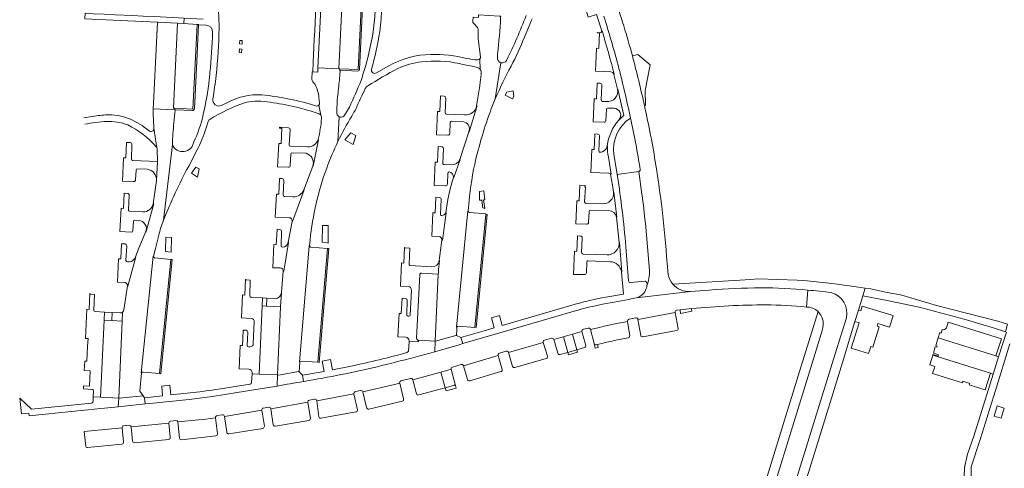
# Model space of a CAD drawing. Extents: x 152048 to 156914, y 461460 to 468786.
# Tile 52 of 256: x 155446 to 155718, y 461768 to 461892. Entities that reach past the tile are written whole.
import ezdxf

# ---------------------------------------------------------------- set-up
doc = ezdxf.new("R2010")
doc.units = 0
doc.header["$LTSCALE"] = 0.75
for name, color, linetype, lineweight in [('B-RO-VH-VERHARDING_ASFALT-GV', 251, 'CONTINUOUS', 18), ('B-RO-VH-VERHARDING_BEDRIJFSVLOERPLAAT-GV', 251, 'CONTINUOUS', 18), ('B-RO-VH-VERHARDING_BETONSTRAATSTEEN-GV', 251, 'CONTINUOUS', 18), ('B-RO-VH-VERHARDING_STRAATBAKSTEEN-GV', 251, 'CONTINUOUS', 18), ('B-RO-VH-VERHARDING_TEGEL-GV', 251, 'CONTINUOUS', 18)]:
    doc.layers.add(name, color=color, linetype=linetype, lineweight=lineweight)

msp = doc.modelspace()

# ---------------------------------------------------------------- linework, layer by layer
at = {"layer": 'B-RO-VH-VERHARDING_ASFALT-GV'}
msp.add_lwpolyline([(155719.123, 461802.208), (155715.165, 461789.295), (155713.598, 461784.288), (155713.516, 461784.026), (155713.146, 461782.841), (155712.784, 461781.684), (155712.404, 461780.471), (155712.395, 461780.441), (155711.028, 461776.073), (155708.5, 461768.219), (155708.43, 461765.978), (155708.792, 461763.343), (155709.129, 461762.091), (155709.362, 461761.226), (155710.62, 461758.8), (155727.026, 461735.748)], dxfattribs=at)
for points in [[(155714.763, 461782.257), (155715.605, 461785.051), (155717.558, 461784.463), (155716.715, 461781.669)], [(155714.763, 461782.257), (155716.715, 461781.669), (155717.558, 461784.463), (155715.605, 461785.051)]]:
    msp.add_lwpolyline(points, close=True, dxfattribs=at)
at = {"layer": 'B-RO-VH-VERHARDING_BEDRIJFSVLOERPLAAT-GV'}
for points in [[(155539.563, 461877.937), (155540.302, 461893.076), (155540.853, 461904.37), (155540.443, 461904.388), (155539.153, 461877.857), (155534.064, 461878.092), (155534.043, 461877.693), (155534.174, 461877.686)], [(155493.936, 461867.067), (155494.597, 461880.236), (155495.099, 461890.236), (155495.104, 461890.336), (155494.703, 461890.357), (155493.545, 461866.983), (155488.547, 461867.197), (155488.531, 461866.797), (155488.631, 461866.793), (155493.427, 461866.596)], [(155534.174, 461877.686), (155539.042, 461877.439)]]:
    msp.add_lwpolyline(points, dxfattribs=at)
for points in [[(155507.091, 461884.901), (155507.139, 461885.887), (155506.492, 461885.924), (155506.437, 461884.938)], [(155506.977, 461882.541), (155507.025, 461883.537), (155506.371, 461883.564), (155506.33, 461882.568)], [(155582.189, 461870.476), (155581.939, 461872.052), (155580.194, 461871.607), (155579.777, 461870.836), (155581.763, 461869.781)], [(155537.136, 461860.418), (155535.506, 461858.457), (155537.751, 461857.242), (155538.501, 461859.679)], [(155495.261, 461850.487), (155494.295, 461850.97), (155493.117, 461849.265), (155494.833, 461848.173)], [(155573.638, 461839.696), (155574.166, 461839.553), (155573.804, 461841.918), (155574.152, 461841.955), (155573.894, 461844.391), (155572.69, 461844.265), (155572.645, 461841.795), (155573.306, 461841.866)], [(155574.391, 461837.919), (155571.379, 461806.748), (155571.777, 461806.709), (155574.789, 461837.881)], [(155529.298, 461834.855), (155529.236, 461830.282), (155530.595, 461830.035), (155530.863, 461829.937), (155530.889, 461834.863)], [(155486.041, 461831.619), (155485.931, 461828.163), (155485.916, 461827.687), (155487.508, 461827.437), (155487.64, 461831.568)], [(155528.004, 461797.08), (155528.403, 461797.05), (155531.053, 461828.454), (155530.654, 461828.485)], [(155487.416, 461825.495), (155484.303, 461793.977), (155484.701, 461793.939), (155487.814, 461825.455)], [(155513.81, 461812.592), (155513.91, 461814.791), (155512.787, 461814.84), (155512.691, 461812.656)], [(155471.265, 461810.841), (155469.084, 461810.951), (155468.982, 461808.755), (155471.128, 461808.634)]]:
    msp.add_lwpolyline(points, close=True, dxfattribs=at)
for points in [[(155539.042, 461877.439, 0.3994071), (155539.563, 461877.937)], [(155493.427, 461866.596, 0.4224469), (155493.936, 461867.067)]]:
    msp.add_lwpolyline(points, format="xyb", dxfattribs=at)
at = {"layer": 'B-RO-VH-VERHARDING_BETONSTRAATSTEEN-GV'}
for points in [[(155533.828, 461878.103), (155535.078, 461904.629), (155529.327, 461904.887), (155529.281, 461903.928), (155528.049, 461878.37)], [(155533.828, 461878.103), (155534.064, 461878.092), (155539.153, 461877.857), (155540.443, 461904.388), (155536.162, 461904.58), (155535.078, 461904.629)], [(155489.294, 461890.643), (155483.735, 461890.937), (155482.632, 461868.609), (155482.554, 461867.043), (155488.531, 461866.797), (155488.547, 461867.197), (155488.137, 461867.214)], [(155491.009, 461890.553), (155489.294, 461890.643), (155488.137, 461867.214), (155488.547, 461867.197), (155493.545, 461866.983), (155494.703, 461890.357)], [(155511.842, 461793.817), (155516.916, 461793.584), (155517.738, 461812.368), (155513.81, 461812.592), (155512.691, 461812.656)], [(155686.513, 461810.061), (155678.376, 461812.586), (155677.976, 461811.297), (155677.338, 461811.492), (155676.373, 461808.334), (155677.501, 461807.989), (155675.317, 461800.971), (155680.12, 461799.476), (155680.613, 461801.061), (155680.725, 461801.422), (155681.297, 461801.244), (155683.053, 461806.887), (155682.492, 461807.061), (155682.717, 461807.787), (155685.911, 461806.793), (155686.891, 461809.943)], [(155631.342, 461811.154), (155631.242, 461811.893), (155628.071, 461811.546), (155628.19, 461810.576)], [(155471.128, 461808.634), (155468.982, 461808.755), (155467.991, 461787.47), (155473.035, 461787.18), (155473.998, 461808.473)], [(155599.782, 461799.87), (155599.597, 461800.528), (155597.051, 461799.801), (155597.233, 461799.154)], [(155697.837, 461799.051), (155697, 461796.362), (155698.428, 461795.917), (155698.314, 461795.553), (155697.821, 461793.98), (155706.054, 461791.431), (155706.188, 461791.861), (155708.078, 461791.27), (155707.944, 461790.841), (155712.344, 461789.466), (155713.819, 461794.077)]]:
    msp.add_lwpolyline(points, close=True, dxfattribs=at)
for points in [[(155614.913, 461881.63, 0.0135278), (155609.904, 461898.12)], [(155607.011, 461892.584, -0.0113074), (155610.941, 461879.127)], [(155618.215, 461867.924, 0.0122828), (155614.913, 461881.63)], [(155610.941, 461879.127, -0.0099956), (155614.389, 461864.508)], [(155621.381, 461851.482, 0.0176396), (155618.215, 461867.924)], [(155614.389, 461864.508, -0.015832), (155617.053, 461850.247)], [(155623.139, 461839.22, 0.005069), (155621.381, 461851.482)], [(155611.228, 461848.971, 0.4497283), (155610.763, 461848.429)], [(155610.763, 461848.429, -0.0114373), (155612.073, 461838.986)], [(155617.053, 461850.247, -0.4159934), (155616.633, 461849.708)], [(155618.475, 461835.463, 0.0103384), (155617.526, 461843.482)], [(155617.526, 461843.482, -0.0103384), (155618.475, 461835.463)], [(155569.912, 461838.471, -0.3823351), (155569.555, 461838.891)], [(155612.073, 461838.986, -0.0088993), (155613.102, 461828.987)], [(155624.508, 461824.483, 0.0063129), (155623.139, 461839.22)], [(155526.106, 461828.843, -0.4267092), (155525.761, 461829.248)], [(155482.955, 461825.948, -0.4534409), (155482.644, 461826.384)], [(155556.679, 461821.679, 0.429969), (155556.151, 461821.186)], [(155618.913, 461818.215, 0.0942104), (155619.643, 461822.44)], [(155619.643, 461822.44, -0.0942104), (155618.913, 461818.215)], [(155626.026, 461818.672, -0.1309658), (155624.783, 461821.334)], [(155613.863, 461819.594, 0.476321), (155614.402, 461819.121)], [(155618.384, 461819.458, -0.3764928), (155618.913, 461818.999)], [(155618.913, 461818.215, -0.0580209), (155618.736, 461817.475)], [(155618.913, 461818.999, -0.0586735), (155618.913, 461818.215)], [(155630.961, 461816.658, -0.2479874), (155626.026, 461818.672)], [(155618.736, 461817.475, -0.2619602), (155615.996, 461814.863)], [(155650.398, 461817.638, 0.0162898), (155636.094, 461817.037)], [(155663.381, 461817.012, 0.0252608), (155650.398, 461817.638)], [(155607.751, 461813.297, 0.0251231), (155598.794, 461811.192)], [(155615.996, 461814.863, -0.0113819), (155607.751, 461813.297)], [(155631.242, 461811.893, -0.0236322), (155651.852, 461812.944)], [(155651.852, 461812.944, -0.0183362), (155662.977, 461812.334)], [(155626.732, 461810.873, -0.4280518), (155627.153, 461811.445)], [(155566.437, 461806.756, -0.367746), (155566.873, 461807.092)], [(155603.29, 461806.126, -0.013239), (155613.555, 461808.352)], [(155613.555, 461808.352, 0.013239), (155603.29, 461806.126)], [(155613.555, 461808.352, -0.3957621), (155613.968, 461808.945)], [(155615.836, 461809.317, -0.439255), (155616.426, 461808.909)], [(155595.828, 461804.154, -0.0012062), (155598.347, 461804.871)], [(155598.347, 461804.871, 0.0012062), (155595.828, 461804.154)], [(155598.347, 461804.871, -0.0011595), (155600.97, 461805.606)], [(155600.97, 461805.606, 0.0011595), (155598.347, 461804.871)], [(155600.97, 461805.606, -0.4152335), (155601.35, 461806.231)], [(155602.669, 461806.525, -0.4393164), (155603.29, 461806.126)], [(155613.747, 461803.826, 0.403474), (155614.151, 461804.401)], [(155617.195, 461804.477, 0.4053939), (155617.768, 461804.071)], [(155627.106, 461805.847, 0.3631646), (155627.537, 461806.449)], [(155701.617, 461806.59, -0.3905389), (155700.462, 461806.127)], [(155555.319, 461803.703, 0.4104626), (155555.796, 461803.169)], [(155568.048, 461802.232, -0.0045098), (155560.294, 461799.991)], [(155590.302, 461802.584, -0.4145358), (155590.655, 461803.218)], [(155592.584, 461803.748, -0.4134695), (155593.181, 461803.387)], [(155593.181, 461803.387, -0.0011466), (155595.828, 461804.154)], [(155595.828, 461804.154, 0.0011466), (155593.181, 461803.387)], [(155601.688, 461801.134, 0.3742656), (155602.051, 461801.753)], [(155604.312, 461802.313, 0.3851035), (155604.925, 461801.912)], [(155604.925, 461801.912, -0.3851035), (155604.312, 461802.313)], [(155606.87, 461802.382, -0.0129881), (155610.789, 461803.263)], [(155560.294, 461799.991, -0.0061921), (155549.427, 461797.098)], [(155577.823, 461798.929, -0.4173028), (155578.165, 461799.562)], [(155580.078, 461800.142, -0.4190485), (155580.718, 461799.804)], [(155594.3, 461799.563, 0.4085129), (155594.928, 461799.228)], [(155523.029, 461797.08, -0.4034293), (155523.463, 461797.42)], [(155549.427, 461797.098, -0.0185388), (155529.362, 461792.724)], [(155567.571, 461796.464, -0.4244994), (155568.218, 461796.149)], [(155591.08, 461798.122, 0.4281002), (155591.438, 461798.743)], [(155479.351, 461794.072, -0.4061798), (155479.781, 461794.403)], [(155564.824, 461795.151, -0.4136687), (155565.175, 461795.772)], [(155578.589, 461794.506, 0.4240859), (155578.961, 461795.11)], [(155581.818, 461795.964, 0.395469), (155582.459, 461795.625)], [(155524.076, 461791.798, -0.0008219), (155516.783, 461790.54)], [(155529.362, 461792.724, -0.0007985), (155524.076, 461791.798)], [(155550.631, 461791.336, -0.4191652), (155550.992, 461791.963)], [(155553.647, 461792.64, -0.3956374), (155554.262, 461792.285)], [(155565.533, 461790.658, 0.2944157), (155565.91, 461791.069)], [(155565.91, 461791.069, -0.2944157), (155565.533, 461790.658)], [(155565.91, 461791.069, 0.109793), (155565.897, 461791.297)], [(155569.334, 461792.324, 0.411841), (155569.964, 461791.972)], [(155516.783, 461790.54, -0.0006565), (155512.09, 461789.743)], [(155537.998, 461788.394, -0.4306276), (155538.386, 461788.993)], [(155539.814, 461789.277, -0.3789813), (155540.438, 461788.931)], [(155555.286, 461788.424, 0.4449109), (155555.882, 461788.065)], [(155525.233, 461786.05, -0.384234), (155525.684, 461786.635)], [(155527.149, 461786.874, -0.4337947), (155527.709, 461786.445)], [(155542.107, 461784.161, 0.0048843), (155551.336, 461786.346)], [(155551.336, 461786.346, 0.3662144), (155551.731, 461786.961)], [(155501.651, 461782.592, -0.4234696), (155502.21, 461782.159)], [(155512.545, 461783.882, -0.4028751), (155512.973, 461784.449)], [(155514.465, 461784.688, -0.4979004), (155515.014, 461784.245)], [(155538.575, 461783.367, 0.4230215), (155538.985, 461783.962)], [(155541.492, 461784.568, 0.3757047), (155542.107, 461784.161)], [(155486.881, 461780.312, -0.3868205), (155487.312, 461780.856)], [(155488.826, 461781.053, -0.2437951), (155489.386, 461780.621)], [(155499.793, 461781.794, -0.4141966), (155500.209, 461782.365)], [(155525.497, 461781.025, 0.4025079), (155525.961, 461781.582)], [(155528.297, 461782.034, 0.4171946), (155528.87, 461781.618)], [(155473.957, 461779.002, -0.4543695), (155474.406, 461779.572)], [(155475.906, 461779.698, -0.4180512), (155476.459, 461779.234)], [(155499.867, 461776.803, 0.4091613), (155500.322, 461777.333)], [(155502.862, 461777.78, 0.4056685), (155503.441, 461777.363)], [(155512.819, 461778.843, 0.3923014), (155513.253, 461779.439)], [(155515.7, 461779.85, 0.4175278), (155516.299, 461779.436)], [(155473.909, 461774.51, 0.3839472), (155474.346, 461775.06)], [(155476.835, 461775.304, 0.3654775), (155477.392, 461774.862)], [(155486.832, 461775.816, 0.3796096), (155487.282, 461776.378)], [(155489.81, 461776.121, 0.3606305), (155490.35, 461775.691)], [(155463.91, 461774.027, 0.44428), (155464.454, 461773.567)]]:
    msp.add_lwpolyline(points, format="xyb", dxfattribs=at)
for points in [[(155617.526, 461843.482), (155616.633, 461849.708), (155611.228, 461848.971)], [(155616.633, 461849.708), (155617.526, 461843.482)], [(155569.555, 461838.891), (155569.455, 461838.901), (155566.337, 461806.765), (155566.437, 461806.756)], [(155566.873, 461807.092), (155571.369, 461806.648), (155571.379, 461806.748), (155574.391, 461837.919), (155574.4, 461838.019), (155569.912, 461838.471)], [(155619.643, 461822.44), (155618.475, 461835.463)], [(155618.475, 461835.463), (155619.643, 461822.44)], [(155525.761, 461829.248), (155525.661, 461829.256), (155522.929, 461797.089), (155523.029, 461797.08)], [(155530.654, 461828.485), (155526.106, 461828.843)], [(155613.102, 461828.987), (155613.863, 461819.594)], [(155482.644, 461826.384), (155482.547, 461826.408), (155479.251, 461794.082), (155479.351, 461794.072)], [(155523.463, 461797.42), (155528.004, 461797.08), (155530.654, 461828.485)], [(155479.781, 461794.403), (155484.303, 461793.977), (155487.416, 461825.495)], [(155487.416, 461825.495), (155482.955, 461825.948)], [(155624.783, 461821.334), (155624.508, 461824.483)], [(155556.151, 461821.186), (155555.319, 461803.703)], [(155555.796, 461803.169), (155560.432, 461802.926), (155561.299, 461821.443), (155556.679, 461821.679)], [(155614.402, 461819.121), (155618.384, 461819.458)], [(155636.094, 461817.037), (155630.961, 461816.658), (155615.996, 461814.863)], [(155615.996, 461814.863), (155630.961, 461816.658)], [(155662.977, 461812.334), (155663.381, 461817.012)], [(155598.794, 461811.192), (155578.302, 461805.224), (155568.048, 461802.232)], [(155616.426, 461808.909), (155626.732, 461810.873)], [(155627.537, 461806.449), (155626.732, 461810.873), (155616.426, 461808.909), (155617.195, 461804.477)], [(155627.153, 461811.445), (155628.071, 461811.546), (155631.242, 461811.893)], [(155614.151, 461804.401), (155613.555, 461808.352)], [(155613.968, 461808.945), (155615.836, 461809.317)], [(155700.462, 461806.127), (155700.159, 461805.151), (155699.779, 461805.27), (155699.327, 461803.817), (155715.305, 461798.846), (155716.79, 461803.577), (155702.096, 461808.159), (155701.617, 461806.59)], [(155599.597, 461800.528), (155598.347, 461804.871)], [(155598.347, 461804.871), (155599.597, 461800.528), (155601.688, 461801.134)], [(155602.051, 461801.753), (155600.97, 461805.606)], [(155601.35, 461806.231), (155602.669, 461806.525)], [(155603.29, 461806.126), (155604.312, 461802.313)], [(155617.768, 461804.071), (155627.106, 461805.847)], [(155580.718, 461799.804), (155590.302, 461802.584)], [(155591.438, 461798.743), (155590.302, 461802.584), (155580.718, 461799.804), (155581.818, 461795.964)], [(155590.655, 461803.218), (155592.584, 461803.748)], [(155593.181, 461803.387), (155594.3, 461799.563)], [(155594.928, 461799.228), (155597.051, 461799.801), (155595.828, 461804.154)], [(155595.828, 461804.154), (155597.051, 461799.801), (155599.597, 461800.528)], [(155604.312, 461802.313), (155604.642, 461801.011), (155605.482, 461801.207), (155605.272, 461801.995)], [(155604.925, 461801.912), (155605.272, 461801.995), (155606.87, 461802.382)], [(155605.272, 461801.995), (155604.925, 461801.912)], [(155610.789, 461803.263), (155613.747, 461803.826)], [(155568.218, 461796.149), (155577.823, 461798.929)], [(155578.961, 461795.11), (155577.823, 461798.929), (155568.218, 461796.149), (155569.334, 461792.324)], [(155578.165, 461799.562), (155580.078, 461800.142)], [(155565.175, 461795.772), (155567.571, 461796.464)], [(155582.459, 461795.625), (155591.08, 461798.122)], [(155554.262, 461792.285), (155561.996, 461794.384), (155564.824, 461795.151)], [(155555.882, 461788.065), (155563.202, 461790.031), (155561.996, 461794.384), (155554.262, 461792.285), (155555.286, 461788.424)], [(155565.897, 461791.297), (155564.824, 461795.151), (155561.996, 461794.384), (155563.202, 461790.031)], [(155569.964, 461791.972), (155578.589, 461794.506)], [(155540.438, 461788.931), (155549.159, 461790.984), (155550.631, 461791.336)], [(155551.731, 461786.961), (155550.631, 461791.336), (155549.159, 461790.984), (155540.438, 461788.931), (155541.492, 461784.568)], [(155550.992, 461791.963), (155553.647, 461792.64)], [(155563.428, 461789.218), (155566.243, 461789.983), (155565.91, 461791.069)], [(155512.09, 461789.743), (155505.791, 461788.708), (155498.899, 461787.627), (155492.501, 461786.84), (155482.532, 461785.822), (155480.304, 461785.593), (155472.929, 461784.837), (155467.135, 461784.243), (155452.777, 461782.743), (155448.301, 461782.298)], [(155527.709, 461786.445), (155537.998, 461788.394)], [(155538.985, 461783.962), (155537.998, 461788.394), (155527.709, 461786.445), (155528.297, 461782.034)], [(155538.386, 461788.993), (155539.814, 461789.277)], [(155563.202, 461790.031), (155565.533, 461790.658)], [(155565.533, 461790.658), (155563.202, 461790.031), (155563.428, 461789.218)], [(155515.014, 461784.245), (155525.233, 461786.05)], [(155525.961, 461781.582), (155525.233, 461786.05), (155515.014, 461784.245), (155515.7, 461779.85)], [(155525.684, 461786.635), (155527.149, 461786.874)], [(155500.209, 461782.365), (155501.651, 461782.592)], [(155502.21, 461782.159), (155512.545, 461783.882)], [(155513.253, 461779.439), (155512.545, 461783.882), (155502.21, 461782.159), (155502.862, 461777.78)], [(155512.973, 461784.449), (155514.465, 461784.688)], [(155528.87, 461781.618), (155538.575, 461783.367)], [(155487.282, 461776.378), (155486.881, 461780.312), (155476.459, 461779.234), (155476.835, 461775.304)], [(155476.459, 461779.234), (155486.881, 461780.312)], [(155487.312, 461780.856), (155488.826, 461781.053)], [(155500.322, 461777.333), (155499.793, 461781.794), (155496.972, 461781.421), (155489.386, 461780.621), (155489.81, 461776.121)], [(155489.386, 461780.621), (155496.972, 461781.421), (155499.793, 461781.794)], [(155516.299, 461779.436), (155525.497, 461781.025)], [(155474.346, 461775.06), (155473.957, 461779.002), (155463.529, 461777.942), (155463.851, 461774.636), (155463.91, 461774.027)], [(155463.529, 461777.942), (155473.957, 461779.002)], [(155474.406, 461779.572), (155475.906, 461779.698)], [(155503.441, 461777.363), (155512.819, 461778.843)], [(155464.454, 461773.567), (155473.909, 461774.51)], [(155477.392, 461774.862), (155486.832, 461775.816)], [(155490.35, 461775.691), (155499.867, 461776.803)]]:
    msp.add_lwpolyline(points, dxfattribs=at)
at = {"layer": 'B-RO-VH-VERHARDING_STRAATBAKSTEEN-GV'}
for points in [[(155544.252, 461902.367, -0.0225014), (155543.398, 461889.124)], [(155545.113, 461888.321, 0.0263922), (155546.033, 461903.024)], [(155500.758, 461889.271, 0.0586211), (155499.822, 461898.21)], [(155577.654, 461882.266, 0.0172959), (155578.516, 461892.211)], [(155585.556, 461892.805, -0.0271875), (155580.091, 461880.419)], [(155586.997, 461891.488, -0.0438294), (155587.213, 461891.893)], [(155497.096, 461890.158, -0.4137082), (155498.956, 461888.187)], [(155499.934, 461876.231, 0.022696), (155500.758, 461889.271)], [(155570.807, 461891.299, 0.230419), (155571.078, 461890.582)], [(155572.081, 461889.503, -0.1891392), (155572.298, 461888.851)], [(155498.956, 461888.187, -0.0200748), (155498.22, 461877.028)], [(155543.318, 461888.406, -0.042179), (155539.95, 461874.851)], [(155542.852, 461877.948, 0.0309664), (155545.113, 461888.321)], [(155572.272, 461887.822, 0.0166482), (155572.344, 461886.381)], [(155581.391, 461878.818, 0.0244879), (155585.098, 461886.867)], [(155606.448, 461888.549, -0.3648058), (155606.154, 461888.056)], [(155609.89, 461876.539, 0.0093006), (155606.538, 461888.576)], [(155559.193, 461882.064, 0.125241), (155547.655, 461878.903)], [(155569.147, 461880.958, 0.0628942), (155559.193, 461882.064)], [(155572.111, 461880.552, -0.0485955), (155569.147, 461880.958)], [(155572.737, 461880.811, -0.2036974), (155572.111, 461880.552)], [(155572.987, 461881.435, -0.2016572), (155572.737, 461880.811)], [(155578.535, 461879.764, -0.3787252), (155577.608, 461881.261)], [(155541.818, 461873.36, -0.0210604), (155550.138, 461878.185)], [(155544.23, 461876.954, -0.6592799), (155542.852, 461877.948)], [(155550.138, 461878.185, -0.0750472), (155556.641, 461880.009)], [(155556.641, 461880.009, -0.0851047), (155567.169, 461879.511)], [(155567.169, 461879.511, 0.0147968), (155571.099, 461878.753)], [(155572.073, 461878.496, -0.1573956), (155572.887, 461877.841)], [(155572.887, 461877.841, -0.1750114), (155573.151, 461876.72)], [(155577.026, 461869.838, -0.0130784), (155581.391, 461878.818)], [(155580.091, 461880.419, -0.3594127), (155578.535, 461879.764)], [(155498.037, 461875.14, -0.0310907), (155496.362, 461865.444)], [(155498.22, 461877.028, -0.0058738), (155498.037, 461875.14)], [(155499.074, 461869.826, 0.0075056), (155499.934, 461876.231)], [(155526.393, 461875.227, 0.2061256), (155526.655, 461874.509)], [(155533.601, 461871.541, 0.0056389), (155534.079, 461876.139)], [(155573.151, 461876.72, -0.0119414), (155571.883, 461867.845)], [(155608.941, 461877.231, -0.3890784), (155609.805, 461876.517)], [(155527.32, 461873.758, -0.0766443), (155528.334, 461870.182)], [(155539.95, 461874.851, -0.0194139), (155536.742, 461867.543)], [(155538.581, 461867.172, -0.0064702), (155541.11, 461872.627)], [(155541.11, 461872.627, -0.1714174), (155541.818, 461873.36)], [(155606.463, 461873.565, 0.3715325), (155606.001, 461874.131)], [(155610.785, 461872.468, -0.5138662), (155607.757, 461869.033)], [(155501.45, 461867.98, -0.6305019), (155499.074, 461869.826)], [(155512.528, 461870.904, 0.1446347), (155502.883, 461868.657)], [(155527.786, 461867.771, 0.0514589), (155512.528, 461870.904)], [(155533.313, 461866.176, -0.035031), (155533.601, 461871.541)], [(155563.379, 461869.994, 0.4003367), (155562.928, 461870.527)], [(155572.04, 461854.662, -0.034921), (155577.026, 461869.838)], [(155482.554, 461867.043, 0.0248719), (155482.776, 461861.735)], [(155498.158, 461864.126, -0.0585176), (155508.093, 461868.78)], [(155508.093, 461868.78, -0.0987107), (155514.85, 461868.861)], [(155514.85, 461868.861, -0.0480706), (155528.418, 461865.677)], [(155528.333, 461868.088, -0.1991354), (155527.786, 461867.771)], [(155528.496, 461868.696, -0.1988326), (155528.333, 461868.088)], [(155537.379, 461865.026, 0.0316695), (155538.581, 461867.172)], [(155571.883, 461867.845, -0.3939711), (155568.525, 461865.359)], [(155571.511, 461866.125, 0.0332068), (155571.985, 461867.822)], [(155571.985, 461867.822, -0.0332068), (155571.511, 461866.125)], [(155606.618, 461869.089, -0.3948087), (155606.246, 461869.53)], [(155607.723, 461866.814, -0.4181884), (155608.141, 461867.221)], [(155609.744, 461867.197, -0.6737118), (155611.113, 461863.951)], [(155470.361, 461865.393, 0.0363585), (155466.374, 461865.024)], [(155476.125, 461864.244, 0.0976676), (155470.361, 461865.393)], [(155481.315, 461861.037, 0.073911), (155476.125, 461864.244)], [(155488.288, 461863.154, 0.0046561), (155488.631, 461866.793)], [(155496.362, 461865.444, -0.0631067), (155493.748, 461857.901)], [(155529.037, 461864.474, -0.0439901), (155528.125, 461858.564)], [(155528.418, 461865.677, -0.1443919), (155528.886, 461865.266)], [(155528.886, 461865.266, -0.1904734), (155529.037, 461864.474)], [(155533.937, 461864.872, -0.3452899), (155533.313, 461866.176)], [(155533.572, 461858.007, -0.0243775), (155537.379, 461865.026)], [(155535.186, 461865.005, -0.2906617), (155533.937, 461864.872)], [(155563.534, 461865.595, -0.4619035), (155563.196, 461866.064)], [(155611.186, 461863.888, -0.0439999), (155612.542, 461865.214)], [(155463.704, 461862.808, -0.0311252), (155469.648, 461863.577)], [(155469.648, 461863.577, -0.1040645), (155475.512, 461862.591)], [(155475.512, 461862.591, -0.1041206), (155483.381, 461856.554)], [(155482.776, 461861.735, -0.7146387), (155481.315, 461861.037)], [(155487.856, 461857.166, -0.021053), (155488.288, 461863.154)], [(155494.962, 461856.284, 0.0444403), (155497.465, 461862.605)], [(155497.736, 461863.572, -0.1947134), (155498.158, 461864.126)], [(155520.367, 461861.251, 0.4334368), (155519.905, 461861.795)], [(155564.598, 461863.288, -0.4021697), (155564.98, 461863.652)], [(155568.113, 461863.513, -0.5078322), (155569.7, 461860.699)], [(155607.057, 461863.359, 0.4497113), (155607.595, 461863.835)], [(155563.904, 461859.731, 0.4240321), (155564.446, 461860.189)], [(155605.824, 461859.492, 0.4328283), (155605.358, 461860.024)], [(155476.66, 461857.183, 0.4128264), (155476.175, 461857.713)], [(155483.381, 461856.554, -0.1074676), (155483.58, 461856.28)], [(155483.58, 461856.28, -0.1209186), (155483.647, 461855.908)], [(155493.748, 461857.901, -0.7710722), (155487.856, 461857.166)], [(155520.475, 461856.766, -0.4091343), (155520.081, 461857.137)], [(155528.125, 461858.564, -0.35756), (155525.24, 461856.589)], [(155530.471, 461850.662, -0.0243424), (155533.572, 461858.007)], [(155562.737, 461856.026, 0.4039148), (155562.268, 461856.59)], [(155607.933, 461856.849, -0.2072583), (155607.247, 461855.595)], [(155608.262, 461853.742, -0.0622378), (155608.053, 461856.843)], [(155520.555, 461854.543, -0.4130564), (155520.958, 461854.91)], [(155524.766, 461854.761, -0.4269717), (155526.665, 461851.25)], [(155569.958, 461842.831, -0.0365283), (155572.04, 461854.662)], [(155605.978, 461855.054, -0.4837896), (155605.607, 461855.481)], [(155606.628, 461855.168, -0.2062844), (155605.978, 461855.054)], [(155476.883, 461852.802, -0.4433768), (155476.525, 461853.195)], [(155485.402, 461836.269, -0.0299761), (155492.369, 461851.25)], [(155519.901, 461850.925, 0.4074114), (155520.421, 461851.431)], [(155525.9, 461830.886, -0.0626475), (155530.471, 461850.662)], [(155562.895, 461851.633, -0.4229436), (155562.558, 461852.041)], [(155567.243, 461853.075, -0.32927), (155564.891, 461851.566)], [(155477.816, 461850.131, -0.4136958), (155478.213, 461850.498)], [(155480.902, 461850.385, -0.3844164), (155483.492, 461847.247)], [(155565.488, 461848.089, 0.0434243), (155563.36, 461838.373)], [(155563.939, 461849.262, -0.3527825), (155564.297, 461849.624)], [(155564.297, 461849.624, -0.3828994), (155565.488, 461848.089)], [(155608.437, 461849.32, -0.3924979), (155608.897, 461848.96)], [(155477.159, 461846.985, 0.4501928), (155477.69, 461847.458)], [(155518.664, 461847.27, 0.4055078), (155518.189, 461847.784)], [(155563.28, 461845.765, 0.4183192), (155563.799, 461846.25)], [(155475.955, 461843.152, 0.3975786), (155475.486, 461843.709)], [(155518.802, 461842.844, -0.3631889), (155518.463, 461843.265)], [(155524.14, 461844.73, -0.3339552), (155521.168, 461842.768)], [(155562.086, 461841.994, 0.4681915), (155561.602, 461842.533)], [(155609.676, 461844.015, -0.4693567), (155606.635, 461840.856)], [(155482.596, 461840.815, -0.3547593), (155479.711, 461838.604)], [(155602.094, 461840.954, -0.4027751), (155601.708, 461841.375)], [(155476.12, 461838.778, -0.4585207), (155475.77, 461839.174)], [(155520.081, 461836.999, -0.505298), (155520.898, 461835.936)], [(155562.256, 461837.594, -0.4638443), (155561.882, 461838.007)], [(155563.36, 461838.373, -0.3086144), (155562.256, 461837.594)], [(155602.929, 461838.704, -0.3980347), (155603.341, 461839.106)], [(155608.338, 461838.952, -0.3329847), (155610.519, 461837.16)], [(155477.111, 461835.946, -0.4024), (155477.505, 461836.315)], [(155478.51, 461836.259, -0.5295953), (155480.476, 461832.965)], [(155484.08, 461832.199, -0.0289689), (155485.402, 461836.269)], [(155602.251, 461835.163, 0.4213244), (155602.791, 461835.639)], [(155476.452, 461832.99, 0.4), (155476.972, 461833.46)], [(155518.024, 461833.236, 0.4103322), (155517.544, 461833.743)], [(155561.511, 461831.81, -0.4081633), (155562.295, 461830.83)], [(155601.042, 461831.385, 0.4284131), (155600.598, 461831.942)], [(155475.25, 461829.226, 0.428506), (155474.794, 461829.736)], [(155518.244, 461828.842, -0.3973454), (155517.873, 461829.221)], [(155519.846, 461830.198, -0.3150357), (155518.244, 461828.842)], [(155562.295, 461830.83, 0.0056856), (155561.541, 461825.185)], [(155611.254, 461830.191, -0.4263468), (155607.94, 461826.717)], [(155477.636, 461826.222, -0.3170731), (155476.048, 461824.773)], [(155601.319, 461826.961, -0.418686), (155600.87, 461827.379)], [(155475.436, 461824.808, -0.389615), (155475.012, 461825.213)], [(155553.568, 461823.772, -0.4433798), (155553.221, 461824.165)], [(155561.541, 461825.185, -0.4008586), (155559.481, 461823.456)], [(155602.28, 461824.692, -0.4143245), (155602.683, 461825.071)], [(155608.758, 461824.848, -0.3668386), (155611.893, 461821.994)], [(155517.615, 461823.12, -0.4093527), (155518.498, 461822.205)], [(155556.151, 461821.186, -0.429969), (155556.679, 461821.679)], [(155561.299, 461821.443, -0.0187726), (155561.438, 461823.305)], [(155561.438, 461823.305, 0.0187726), (155561.299, 461821.443)], [(155601.651, 461821.28, 0.4480031), (155602.178, 461821.782)], [(155474.856, 461819.123, -0.3561177), (155475.432, 461818.146)], [(155552.986, 461817.978, -0.4040217), (155553.875, 461817.038)], [(155509.588, 461814.981, -0.4079062), (155509.209, 461815.406)], [(155517.967, 461816.349, -0.3870416), (155516.214, 461814.689)], [(155669.779, 461816.347, 0.0095288), (155663.381, 461817.012)], [(155674.001, 461809.393, 0.3945948), (155669.779, 461816.347)], [(155552.704, 461814.198, 0.3879314), (155552.281, 461814.719)], [(155466.563, 461811.078, -0.4077488), (155466.171, 461811.51)], [(155474.109, 461810.927, -0.177638), (155473.502, 461810.727)], [(155474.457, 461811.6, -0.2130824), (155474.109, 461810.927)], [(155553.011, 461809.773, -0.4219359), (155552.605, 461810.187)], [(155553.55, 461810.135, -0.3727669), (155553.135, 461809.775)], [(155662.977, 461812.334, -0.1943488), (155666.159, 461811.084)], [(155666.159, 461811.084, -0.0383029), (155666.607, 461810.594)], [(155666.607, 461810.594, -0.2484491), (155667.378, 461806.13)], [(155509.662, 461809.189, -0.4266093), (155510.472, 461808.213)], [(155508.68, 461805.403, 0.3763817), (155508.204, 461805.934)], [(155566.326, 461804.44, 0.0039184), (155566.437, 461806.756)], [(155508.898, 461801.34, -0.4024856), (155508.502, 461801.744)], [(155510.213, 461802.259, -0.397139), (155509.307, 461801.347)], [(155552.341, 461803.978, -0.3787793), (155553.243, 461803.032)], [(155555.796, 461803.169, -0.4104626), (155555.319, 461803.703)], [(155508.981, 461795.176, -0.3899129), (155509.86, 461794.229)], [(155465.696, 461789.593, -0.4347544), (155466.082, 461789.151)]]:
    msp.add_lwpolyline(points, format="xyb", dxfattribs=at)
for points in [[(155496.373, 461891.82), (155491.086, 461892.084), (155491.009, 461890.553), (155494.703, 461890.357), (155495.104, 461890.336), (155495.099, 461890.236), (155497.096, 461890.158)], [(155578.516, 461892.211), (155578.531, 461892.611), (155578.111, 461892.627), (155572.423, 461892.947), (155572.388, 461892.242), (155570.98, 461892.312), (155570.88, 461892.317), (155570.807, 461891.299)], [(155585.098, 461886.867), (155586.997, 461891.488)], [(155543.398, 461889.124), (155543.318, 461888.406)], [(155571.078, 461890.582), (155572.081, 461889.503)], [(155572.298, 461888.851), (155572.272, 461887.822)], [(155572.344, 461886.381), (155572.987, 461881.435)], [(155606.154, 461888.056), (155605.185, 461888.098), (155605.182, 461888.038), (155605.819, 461888.009), (155605.625, 461883.712), (155604.984, 461883.741), (155604.699, 461877.419)], [(155606.538, 461888.576), (155606.448, 461888.549)], [(155572.737, 461880.811), (155572.887, 461877.841)], [(155572.887, 461877.841), (155572.737, 461880.811)], [(155577.608, 461881.261), (155577.654, 461882.266)], [(155534.079, 461876.139), (155534.174, 461877.686), (155534.043, 461877.693), (155534.064, 461878.092), (155533.828, 461878.103), (155528.049, 461878.37), (155527.991, 461877.155), (155526.617, 461877.221), (155526.478, 461877.228), (155526.393, 461875.227)], [(155547.655, 461878.903), (155544.23, 461876.954)], [(155571.099, 461878.753), (155572.073, 461878.496)], [(155577.026, 461869.838), (155578.535, 461879.764)], [(155578.535, 461879.764), (155577.026, 461869.838)], [(155604.699, 461877.419), (155608.941, 461877.231)], [(155609.805, 461876.517), (155609.89, 461876.539)], [(155526.655, 461874.509), (155527.32, 461873.758)], [(155606.001, 461874.131), (155605.182, 461874.166), (155605.174, 461873.977), (155604.985, 461869.773), (155604.348, 461869.802), (155604.063, 461863.473), (155607.057, 461863.359)], [(155606.246, 461869.53), (155606.463, 461873.565)], [(155612.542, 461865.214), (155610.874, 461872.489), (155610.785, 461872.468)], [(155528.334, 461870.182), (155528.496, 461868.696)], [(155562.928, 461870.527), (155561.938, 461870.59), (155561.735, 461866.282), (155561.11, 461866.312), (155560.806, 461859.881), (155563.904, 461859.731)], [(155563.196, 461866.064), (155563.379, 461869.994)], [(155488.631, 461866.793), (155488.531, 461866.797), (155482.554, 461867.043)], [(155502.883, 461868.657), (155501.45, 461867.98)], [(155528.333, 461868.088), (155528.886, 461865.266)], [(155528.886, 461865.266), (155528.333, 461868.088)], [(155536.742, 461867.543), (155535.745, 461865.835), (155535.186, 461865.005)], [(155571.985, 461867.822), (155571.883, 461867.845)], [(155571.883, 461867.845), (155571.985, 461867.822)], [(155607.757, 461869.033), (155606.618, 461869.089)], [(155608.141, 461867.221), (155609.744, 461867.197)], [(155466.374, 461865.024), (155463.414, 461864.539)], [(155533.572, 461858.007), (155533.937, 461864.872)], [(155533.937, 461864.872), (155533.572, 461858.007)], [(155568.525, 461865.359), (155563.534, 461865.595)], [(155571.511, 461866.125), (155569.821, 461860.662), (155569.7, 461860.699), (155567.243, 461853.075), (155567.362, 461853.035), (155565.596, 461848.045), (155565.488, 461848.089)], [(155569.7, 461860.699), (155569.821, 461860.662), (155571.511, 461866.125)], [(155607.595, 461863.835), (155607.723, 461866.814)], [(155482.776, 461861.735), (155483.58, 461856.28)], [(155483.58, 461856.28), (155482.776, 461861.735)], [(155497.465, 461862.605), (155497.736, 461863.572)], [(155519.905, 461861.795), (155517.434, 461862.002), (155517.421, 461861.714), (155518.057, 461861.684), (155517.859, 461857.467), (155517.223, 461857.497), (155516.921, 461851.078), (155519.901, 461850.925)], [(155564.446, 461860.189), (155564.598, 461863.288)], [(155564.98, 461863.652), (155568.113, 461863.513)], [(155611.113, 461863.951), (155611.186, 461863.888)], [(155520.081, 461857.137), (155520.367, 461861.251)], [(155605.358, 461860.024), (155604.54, 461860.1), (155604.534, 461859.976), (155604.346, 461855.78), (155603.709, 461855.809), (155603.425, 461849.493)], [(155605.607, 461855.481), (155605.824, 461859.492)], [(155476.175, 461857.713), (155475.206, 461857.78), (155475.005, 461853.527), (155474.356, 461853.558), (155474.051, 461847.102), (155477.159, 461846.985)], [(155476.525, 461853.195), (155476.66, 461857.183)], [(155485.402, 461836.269), (155487.856, 461857.166)], [(155487.856, 461857.166), (155485.402, 461836.269)], [(155492.369, 461851.25), (155494.962, 461856.284)], [(155528.125, 461858.564), (155528.222, 461858.54), (155526.759, 461851.214), (155526.665, 461851.25), (155524.14, 461844.73), (155524.233, 461844.694), (155520.997, 461835.918), (155520.898, 461835.936), (155519.846, 461830.198), (155519.944, 461830.18), (155518.598, 461822.195), (155518.498, 461822.205), (155517.967, 461816.349), (155517.738, 461812.368), (155516.916, 461793.584), (155517.245, 461793.569), (155522.722, 461794.53), (155522.835, 461794.421), (155523.029, 461797.08), (155522.929, 461797.089), (155525.661, 461829.256), (155525.761, 461829.248), (155525.9, 461830.886)], [(155525.24, 461856.589), (155520.475, 461856.766)], [(155526.665, 461851.25), (155526.759, 461851.214), (155528.222, 461858.54), (155528.125, 461858.564)], [(155562.268, 461856.59), (155561.29, 461856.654), (155561.284, 461856.526), (155561.086, 461852.332), (155560.458, 461852.362), (155560.153, 461845.909), (155563.28, 461845.765)], [(155562.558, 461852.041), (155562.737, 461856.026)], [(155608.053, 461856.843), (155607.933, 461856.849)], [(155483.647, 461855.908), (155483.76, 461852.529), (155483.492, 461847.247), (155482.596, 461840.815), (155482.695, 461840.801), (155480.568, 461832.926), (155480.476, 461832.965), (155478.383, 461828.085), (155477.636, 461826.222), (155477.728, 461826.184), (155475.531, 461818.131), (155475.432, 461818.146), (155474.457, 461811.6)], [(155520.421, 461851.431), (155520.555, 461854.543)], [(155520.958, 461854.91), (155524.766, 461854.761)], [(155607.247, 461855.595), (155606.628, 461855.168)], [(155608.897, 461848.96), (155609.001, 461848.976), (155608.262, 461853.742)], [(155483.492, 461847.247), (155483.76, 461852.529), (155476.883, 461852.802)], [(155564.891, 461851.566), (155562.895, 461851.633)], [(155565.488, 461848.089), (155565.596, 461848.045), (155567.362, 461853.035), (155567.243, 461853.075)], [(155477.69, 461847.458), (155477.816, 461850.131)], [(155478.213, 461850.498), (155480.902, 461850.385)], [(155563.799, 461846.25), (155563.939, 461849.262)], [(155603.425, 461849.493), (155608.437, 461849.32)], [(155518.189, 461847.784), (155517.419, 461847.819), (155517.414, 461847.7), (155517.217, 461843.499), (155516.566, 461843.529), (155516.265, 461837.129), (155520.081, 461836.999)], [(155518.463, 461843.265), (155518.664, 461847.27)], [(155601.708, 461841.375), (155601.903, 461845.452), (155601.799, 461845.457), (155601.818, 461845.886), (155600.386, 461845.951), (155600.193, 461841.65), (155599.572, 461841.678), (155599.286, 461835.331), (155602.251, 461835.163)], [(155475.486, 461843.709), (155474.532, 461843.789), (155474.333, 461839.573), (155473.677, 461839.605), (155473.373, 461833.169), (155476.452, 461832.99)], [(155475.77, 461839.174), (155475.955, 461843.152)], [(155521.168, 461842.768), (155518.802, 461842.844)], [(155520.898, 461835.936), (155520.997, 461835.918), (155524.233, 461844.694), (155524.14, 461844.73)], [(155561.602, 461842.533), (155560.63, 461842.621), (155560.626, 461842.533), (155560.429, 461838.342), (155559.807, 461838.371), (155559.503, 461831.93), (155561.511, 461831.81)], [(155566.437, 461806.756), (155566.337, 461806.765), (155569.455, 461838.901), (155569.555, 461838.891), (155569.745, 461840.752), (155569.958, 461842.831)], [(155610.519, 461837.16), (155610.615, 461837.171), (155609.784, 461844.028), (155609.676, 461844.015)], [(155480.476, 461832.965), (155480.568, 461832.926), (155482.695, 461840.801), (155482.596, 461840.815)], [(155561.882, 461838.007), (155562.086, 461841.994)], [(155606.635, 461840.856), (155602.094, 461840.954)], [(155479.711, 461838.604), (155476.12, 461838.778)], [(155562.295, 461830.83), (155562.419, 461830.825), (155563.474, 461838.361), (155563.36, 461838.373)], [(155563.36, 461838.373), (155563.474, 461838.361), (155562.419, 461830.825), (155562.295, 461830.83)], [(155602.791, 461835.639), (155602.929, 461838.704)], [(155603.341, 461839.106), (155608.338, 461838.952)], [(155476.972, 461833.46), (155477.111, 461835.946)], [(155477.505, 461836.315), (155478.51, 461836.259)], [(155474.109, 461810.927), (155473.998, 461808.473), (155473.035, 461787.18), (155473.174, 461787.172), (155479.769, 461787.833), (155478.881, 461789.12), (155479.351, 461794.072), (155479.251, 461794.082), (155482.547, 461826.408), (155482.644, 461826.384), (155483.076, 461828.134), (155484.08, 461832.199)], [(155517.544, 461833.743), (155516.761, 461833.796), (155516.758, 461833.735), (155516.561, 461829.527), (155515.91, 461829.557), (155515.611, 461823.196), (155517.615, 461823.12)], [(155517.873, 461829.221), (155518.024, 461833.236)], [(155600.598, 461831.942), (155599.757, 461831.99), (155599.753, 461831.892), (155599.564, 461827.69), (155598.941, 461827.718), (155598.654, 461821.341), (155601.651, 461821.28)], [(155474.794, 461829.736), (155473.825, 461829.824), (155473.824, 461829.807), (155473.625, 461825.608), (155472.982, 461825.638), (155472.676, 461819.172), (155474.856, 461819.123)], [(155475.012, 461825.213), (155475.25, 461829.226)], [(155518.498, 461822.205), (155518.598, 461822.195), (155519.944, 461830.18), (155519.846, 461830.198)], [(155600.87, 461827.379), (155601.042, 461831.385)], [(155611.893, 461821.994), (155611.992, 461822.001), (155611.354, 461830.199), (155611.254, 461830.191)], [(155475.432, 461818.146), (155475.531, 461818.131), (155477.728, 461826.184), (155477.636, 461826.222)], [(155553.221, 461824.165), (155553.413, 461828.57), (155552.039, 461828.635), (155552.046, 461828.773), (155551.955, 461828.778), (155551.752, 461824.471), (155551.116, 461824.501), (155550.812, 461818.078), (155552.986, 461817.978)], [(155607.94, 461826.717), (155601.319, 461826.961)], [(155476.048, 461824.773), (155475.436, 461824.808)], [(155559.481, 461823.456), (155553.568, 461823.772)], [(155561.438, 461823.305), (155561.638, 461825.163), (155561.541, 461825.185)], [(155561.541, 461825.185), (155561.638, 461825.163), (155561.438, 461823.305)], [(155602.178, 461821.782), (155602.28, 461824.692)], [(155602.683, 461825.071), (155608.758, 461824.848)], [(155555.319, 461803.703), (155556.151, 461821.186)], [(155556.679, 461821.679), (155561.299, 461821.443)], [(155561.299, 461821.443), (155560.432, 461802.926), (155560.557, 461802.919), (155566.141, 461804.517), (155566.326, 461804.44)], [(155508.083, 461819.976), (155507.88, 461815.657), (155507.242, 461815.687), (155506.943, 461809.337), (155509.662, 461809.189)], [(155509.209, 461815.406), (155509.351, 461819.779), (155508.21, 461819.833), (155508.216, 461819.97), (155508.083, 461819.976)], [(155466.171, 461811.51), (155466.342, 461815.838), (155465.183, 461815.893), (155465.19, 461816.029), (155465.087, 461816.034), (155464.881, 461811.686), (155464.275, 461811.715), (155463.894, 461803.662), (155464.559, 461803.63), (155464.461, 461801.567), (155464.263, 461797.379), (155463.636, 461797.408), (155463.513, 461794.802), (155465.121, 461794.725), (155464.923, 461790.54), (155463.315, 461790.616), (155463.275, 461789.774), (155465.696, 461789.593)], [(155516.214, 461814.689), (155513.91, 461814.791), (155513.81, 461812.592), (155517.738, 461812.368), (155517.967, 461816.349)], [(155553.875, 461817.038), (155553.55, 461810.135)], [(155663.381, 461817.012), (155662.977, 461812.334)], [(155509.86, 461794.229), (155509.846, 461793.908), (155511.842, 461793.817), (155512.691, 461812.656), (155512.787, 461814.84), (155509.588, 461814.981)], [(155552.281, 461814.719), (155551.285, 461814.763), (155551.283, 461814.711), (155551.085, 461810.514), (155550.448, 461810.544), (155550.144, 461804.118), (155552.341, 461803.978)], [(155552.605, 461810.187), (155552.704, 461814.198)], [(155466.082, 461789.151), (155466.004, 461787.584), (155467.991, 461787.47), (155468.982, 461808.755), (155469.084, 461810.951), (155466.563, 461811.078)], [(155473.502, 461810.727), (155471.265, 461810.841), (155471.128, 461808.634), (155473.998, 461808.473), (155474.109, 461810.927)], [(155553.135, 461809.775), (155553.011, 461809.773)], [(155510.472, 461808.213), (155510.213, 461802.259)], [(155642.656, 461707.937), (155655.751, 461750.423), (155670.903, 461799.397), (155674.001, 461809.393)], [(155508.204, 461805.934), (155507.422, 461805.975), (155507.418, 461805.898), (155507.221, 461801.704), (155506.565, 461801.735), (155506.264, 461795.319), (155508.981, 461795.176)], [(155508.502, 461801.744), (155508.68, 461805.403)], [(155667.378, 461806.13), (155663.784, 461794.477), (155649.32, 461747.735), (155637.571, 461709.574), (155642.656, 461707.937)], [(155553.243, 461803.032), (155553.233, 461802.836), (155555.785, 461802.705), (155555.796, 461803.169)], [(155509.307, 461801.347), (155508.898, 461801.34)]]:
    msp.add_lwpolyline(points, dxfattribs=at)
msp.add_lwpolyline([(155713.819, 461794.077), (155714.527, 461793.841), (155715.991, 461798.62), (155715.305, 461798.846), (155699.327, 461803.817), (155698.667, 461801.695), (155699.051, 461801.576), (155698.94, 461801.216), (155698.557, 461801.335), (155698.019, 461799.608), (155699.446, 461799.164), (155699.333, 461798.8), (155697.898, 461799.247), (155697.837, 461799.051)], close=True, dxfattribs=at)
at = {"layer": 'B-RO-VH-VERHARDING_TEGEL-GV'}
for points in [[(155527.866, 461903.17), (155527.794, 461901.694), (155527.678, 461899.328), (155527.564, 461896.993), (155527.277, 461890.902), (155527.162, 461888.54), (155527.047, 461886.185), (155526.743, 461879.789), (155526.617, 461877.221), (155527.991, 461877.155), (155528.049, 461878.37), (155529.281, 461903.928), (155527.907, 461903.994)], [(155469.054, 461893.158), (155466.032, 461893.303), (155464.881, 461893.359), (155463.798, 461893.411), (155463.724, 461891.927), (155471.502, 461891.542), (155481.738, 461891.035), (155483.735, 461890.937), (155489.294, 461890.643), (155491.009, 461890.553), (155491.086, 461892.084), (155487.844, 461892.246), (155482.834, 461892.488), (155479.808, 461892.633), (155476.782, 461892.779), (155472.075, 461893.012)], [(155717.942, 461805.511), (155718.502, 461807.567), (155718.518, 461807.627), (155715.866, 461808.476), (155698.916, 461812.781), (155689.33, 461815.595), (155684.835, 461816.484), (155680.789, 461817.335), (155679.197, 461817.564), (155678.532, 461815.399), (155685.244, 461814.152), (155694.088, 461812.263), (155706.513, 461808.973), (155715.195, 461806.381)], [(155472.929, 461784.837), (155480.304, 461785.593), (155480.128, 461787.313), (155479.769, 461787.833), (155473.174, 461787.172), (155473.035, 461787.18)]]:
    msp.add_lwpolyline(points, close=True, dxfattribs=at)
for points in [[(155603.264, 461898.252), (155604.271, 461895.226), (155602.01, 461894.477), (155602.719, 461892.308), (155604.965, 461893.058), (155606.448, 461888.549), (155606.538, 461888.576)], [(155618.215, 461867.924), (155618.553, 461867.997), (155618.404, 461872.097), (155619.836, 461879.214), (155616.386, 461881.993), (155614.913, 461881.63)], [(155609.89, 461876.539), (155609.805, 461876.517), (155610.785, 461872.468), (155610.874, 461872.489), (155612.542, 461865.214)], [(155611.186, 461863.888), (155611.113, 461863.951)], [(155607.933, 461856.849), (155608.053, 461856.843)], [(155608.262, 461853.742), (155609.001, 461848.976), (155608.897, 461848.96), (155609.377, 461845.999), (155609.676, 461844.015), (155609.784, 461844.028), (155610.615, 461837.171), (155610.519, 461837.16), (155611.254, 461830.191), (155611.354, 461830.199), (155611.992, 461822.001), (155611.893, 461821.994), (155612.396, 461815.917), (155607.589, 461815.065)], [(155610.763, 461848.429), (155609.782, 461854.457)], [(155613.863, 461819.594), (155613.102, 461828.987)], [(155618.384, 461819.458), (155614.402, 461819.121)], [(155626.18, 461818.681), (155626.026, 461818.672)], [(155674.001, 461809.393), (155670.903, 461799.397), (155655.751, 461750.423), (155642.656, 461707.937), (155645.135, 461707.139), (155656.251, 461743.207), (155665.07, 461771.686), (155665.634, 461773.507), (155672.916, 461797.023), (155676.373, 461808.334), (155677.338, 461811.492), (155678.532, 461815.399), (155679.197, 461817.564), (155676.714, 461817.921), (155670.845, 461818.784), (155663.157, 461819.539), (155660.361, 461819.772), (155649.55, 461820.086), (155647.646, 461819.972), (155626.18, 461818.681)], [(155630.961, 461816.658), (155636.094, 461817.037)], [(155597.851, 461812.742), (155578.958, 461807.254), (155578.152, 461810.013), (155575.972, 461809.373), (155576.763, 461806.6), (155573.955, 461805.785), (155567.543, 461803.925), (155568.048, 461802.232), (155578.302, 461805.224), (155598.794, 461811.192)], [(155666.159, 461811.084), (155661.055, 461794.505), (155646.841, 461748.53), (155634.796, 461709.426)], [(155568.048, 461802.232), (155567.543, 461803.925), (155566.326, 461804.44), (155566.141, 461804.517), (155560.557, 461802.919), (155560.432, 461802.926), (155560.294, 461799.991)], [(155637.21, 461708.399), (155637.571, 461709.574), (155649.32, 461747.735), (155663.784, 461794.477), (155667.378, 461806.13)], [(155718.193, 461805.431), (155715.991, 461798.62), (155714.527, 461793.841), (155709.163, 461776.652), (155707.461, 461771.704), (155706.603, 461768.085), (155706.508, 461765.593), (155706.79, 461763.445), (155707.11, 461762.078), (155709.129, 461762.091), (155708.792, 461763.343), (155708.43, 461765.978), (155708.5, 461768.219), (155711.028, 461776.073), (155712.395, 461780.441), (155712.404, 461780.471), (155712.784, 461781.684), (155713.146, 461782.841), (155713.516, 461784.026), (155713.598, 461784.288), (155715.165, 461789.295), (155719.123, 461802.208)], [(155560.294, 461799.991), (155560.432, 461802.926), (155555.796, 461803.169), (155555.785, 461802.705), (155553.233, 461802.836), (155553.092, 461800.201)], [(155537.222, 461796.022), (155532.058, 461794.99), (155531.494, 461797.855), (155529.266, 461797.439), (155529.794, 461794.587), (155523.776, 461793.52), (155524.076, 461791.798)], [(155516.783, 461790.54), (155516.916, 461793.584), (155511.842, 461793.817), (155509.846, 461793.908), (155509.743, 461791.468)], [(155524.076, 461791.798), (155523.776, 461793.52), (155522.835, 461794.421), (155522.722, 461794.53), (155517.245, 461793.569), (155516.916, 461793.584), (155516.783, 461790.54)], [(155493.666, 461788.74), (155487.454, 461788.081), (155487.165, 461790.774), (155484.916, 461790.528), (155485.169, 461787.861), (155480.128, 461787.313), (155480.304, 461785.593)], [(155509.35, 461791.06), (155500.604, 461789.661)], [(155480.304, 461785.593), (155482.532, 461785.822), (155492.501, 461786.84), (155498.899, 461787.627), (155505.791, 461788.708), (155512.09, 461789.743)], [(155465.545, 461785.849), (155448.953, 461784.123), (155445.69, 461787.223), (155446.229, 461782.862), (155448.234, 461783.048), (155448.301, 461782.298), (155452.777, 461782.743), (155467.135, 461784.243), (155472.929, 461784.837), (155473.035, 461787.18), (155467.991, 461787.47), (155466.004, 461787.584), (155465.939, 461786.273)]]:
    msp.add_lwpolyline(points, dxfattribs=at)
for points in [[(155610.941, 461879.127, 0.0113074), (155607.011, 461892.584)], [(155606.538, 461888.576, -0.0093006), (155609.89, 461876.539)], [(155614.913, 461881.63, -0.0122828), (155618.215, 461867.924)], [(155614.389, 461864.508, 0.0099956), (155610.941, 461879.127)], [(155609.782, 461854.457, -0.2868198), (155614.389, 461864.508)], [(155612.542, 461865.214, 0.0439999), (155611.186, 461863.888)], [(155611.113, 461863.951, 0.1487517), (155607.933, 461856.849)], [(155608.053, 461856.843, 0.0622378), (155608.262, 461853.742)], [(155612.073, 461838.986, 0.0114373), (155610.763, 461848.429)], [(155613.102, 461828.987, 0.0088993), (155612.073, 461838.986)], [(155614.402, 461819.121, -0.476321), (155613.863, 461819.594)], [(155618.913, 461818.999, 0.3764928), (155618.384, 461819.458)], [(155618.736, 461817.475, 0.0580209), (155618.913, 461818.215)], [(155618.913, 461818.215, 0.0586735), (155618.913, 461818.999)], [(155626.026, 461818.672, 0.2479874), (155630.961, 461816.658)], [(155615.996, 461814.863, 0.2619602), (155618.736, 461817.475)], [(155636.094, 461817.037, -0.0162898), (155650.398, 461817.638)], [(155650.398, 461817.638, -0.0252608), (155663.381, 461817.012)], [(155663.381, 461817.012, -0.0095288), (155669.779, 461816.347)], [(155669.779, 461816.347, -0.3945948), (155674.001, 461809.393)], [(155607.589, 461815.065, 0.0339683), (155597.851, 461812.742)], [(155598.794, 461811.192, -0.0251231), (155607.751, 461813.297)], [(155607.751, 461813.297, 0.0113819), (155615.996, 461814.863)], [(155666.607, 461810.594, 0.0383029), (155666.159, 461811.084)], [(155667.378, 461806.13, 0.2484491), (155666.607, 461810.594)], [(155560.294, 461799.991, 0.0045098), (155568.048, 461802.232)], [(155552.644, 461799.752, -0.0127179), (155537.222, 461796.022)], [(155549.427, 461797.098, 0.0061921), (155560.294, 461799.991)], [(155553.092, 461800.201, -0.1705674), (155552.644, 461799.752)], [(155529.362, 461792.724, 0.0185388), (155549.427, 461797.098)], [(155509.743, 461791.468, -0.3683252), (155509.35, 461791.06)], [(155516.783, 461790.54, 0.0008219), (155524.076, 461791.798)], [(155524.076, 461791.798, 0.0007985), (155529.362, 461792.724)], [(155500.604, 461789.661, -0.0082238), (155493.666, 461788.74)], [(155512.09, 461789.743, 0.0006565), (155516.783, 461790.54)], [(155465.939, 461786.273, -0.4328089), (155465.545, 461785.849)]]:
    msp.add_lwpolyline(points, format="xyb", dxfattribs=at)

doc.saveas('drawing.dxf')
